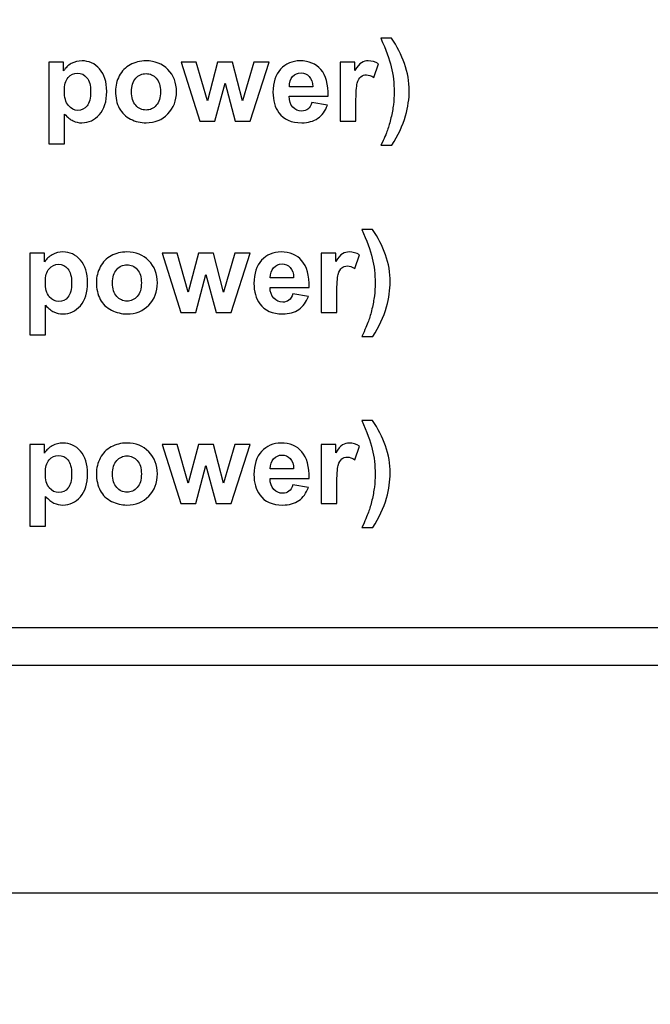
# Model space of a CAD drawing. Header units: millimetres. Extents: x -762 to 758, y -361 to 1446.
# Tile 113 of 150: x -447 to -364, y 1202 to 1332. Entities that reach past the tile are written whole.
import ezdxf

# ---------------------------------------------------------------- set-up
doc = ezdxf.new("R2010")
doc.units = ezdxf.units.MM
doc.header["$MEASUREMENT"] = 0
doc.layers.add('Layer 1', color=7, linetype='Continuous')

msp = doc.modelspace()

# ---------------------------------------------------------------- linework, layer by layer
at = {"layer": 'Layer 1', "color": 250, "lineweight": 9}
msp.add_open_spline([(-761.5629, 1446.3852), (-761.5629, 1446.3852), (758.4371, 1446.3852), (758.4371, 1446.3852), (758.4371, 1446.3852), (758.4371, 1446.3852), (758.4371, 36.3852), (758.4371, 36.3852), (758.4371, 36.3852), (758.4371, 36.3852), (-761.5629, 36.3852), (-761.5629, 36.3852), (-761.5629, 36.3852), (-761.5629, 36.3852), (-761.5629, 1446.3852), (-761.5629, 1446.3852)], degree=3, knots=[0, 0, 0, 0, 0.2, 0.2, 0.2, 0.2, 0.4, 0.4, 0.4, 0.4, 0.6, 0.6, 0.6, 0.6, 1, 1, 1, 1], dxfattribs=at)
at = {"layer": 'Layer 1', "color": 7}
msp.add_open_spline([(-761.5629, 1391.3852), (-761.5629, 1391.3852), (-166.8964, 1391.3852), (-166.8964, 1391.3852), (-166.8964, 1391.3852), (-166.8964, 1391.3852), (-166.8964, 1251.3852), (-166.8964, 1251.3852), (-166.8964, 1251.3852), (-166.8964, 1251.3852), (-761.5629, 1251.3852), (-761.5629, 1251.3852), (-761.5629, 1251.3852), (-761.5629, 1251.3852), (-761.5629, 1391.3852), (-761.5629, 1391.3852)], degree=3, knots=[0, 0, 0, 0, 0.2, 0.2, 0.2, 0.2, 0.4, 0.4, 0.4, 0.4, 0.6, 0.6, 0.6, 0.6, 1, 1, 1, 1], dxfattribs=at)
at = {"layer": 'Layer 1', "color": 140}
for points, knots in [([(-399.5791, 1314.9934), (-399.1702, 1315.8664), (-398.8842, 1316.5337), (-398.7161, 1316.9978), (-398.7161, 1316.9978), (-398.5505, 1317.4644), (-398.395, 1318.0013), (-398.252, 1318.6084), (-398.252, 1318.6084), (-398.1115, 1319.2155), (-398.0062, 1319.7924), (-397.9359, 1320.3368), (-397.9359, 1320.3368), (-397.8682, 1320.8837), (-397.8331, 1321.4431), (-397.8331, 1322.0151), (-397.8331, 1322.0151), (-397.8331, 1323.1816), (-397.9585, 1324.2854), (-398.2094, 1325.3265), (-398.2094, 1325.3265), (-398.4602, 1326.3651), (-398.9218, 1327.6295), (-399.5941, 1329.1121), (-399.5941, 1329.1121), (-399.5941, 1329.1121), (-398.1943, 1329.1121), (-398.1943, 1329.1121), (-398.1943, 1329.1121), (-397.4518, 1328.0585), (-396.8748, 1326.9421), (-396.4633, 1325.763), (-396.4633, 1325.763), (-396.0519, 1324.5815), (-395.8462, 1323.3848), (-395.8462, 1322.1706), (-395.8462, 1322.1706), (-395.8462, 1321.1471), (-396.0093, 1320.0508), (-396.3329, 1318.8793), (-396.3329, 1318.8793), (-396.6992, 1317.5673), (-397.3063, 1316.2728), (-398.1492, 1314.9934), (-398.1492, 1314.9934), (-398.1492, 1314.9934), (-399.5791, 1314.9934), (-399.5791, 1314.9934)], [0, 0, 0, 0, 0.07692308, 0.07692308, 0.07692308, 0.07692308, 0.15384615, 0.15384615, 0.15384615, 0.15384615, 0.23076923, 0.23076923, 0.23076923, 0.23076923, 0.30769231, 0.30769231, 0.30769231, 0.30769231, 0.38461538, 0.38461538, 0.38461538, 0.38461538, 0.46153846, 0.46153846, 0.46153846, 0.46153846, 0.53846154, 0.53846154, 0.53846154, 0.53846154, 0.61538462, 0.61538462, 0.61538462, 0.61538462, 0.69230769, 0.69230769, 0.69230769, 0.69230769, 0.76923077, 0.76923077, 0.76923077, 0.76923077, 0.84615385, 0.84615385, 0.84615385, 0.84615385, 1, 1, 1, 1]), ([(-443.3777, 1325.9662), (-443.3777, 1325.9662), (-441.451, 1325.9662), (-441.451, 1325.9662), (-441.451, 1325.9662), (-441.451, 1325.9662), (-441.451, 1324.8198), (-441.451, 1324.8198), (-441.451, 1324.8198), (-441.2002, 1325.2111), (-440.864, 1325.5272), (-440.4375, 1325.7706), (-440.4375, 1325.7706), (-440.0111, 1326.0114), (-439.5369, 1326.1318), (-439.0176, 1326.1318), (-439.0176, 1326.1318), (-438.112, 1326.1318), (-437.3419, 1325.7756), (-436.7097, 1325.0631), (-436.7097, 1325.0631), (-436.0775, 1324.3532), (-435.7614, 1323.3597), (-435.7614, 1322.0904), (-435.7614, 1322.0904), (-435.7614, 1320.7834), (-436.08, 1319.7699), (-436.7172, 1319.0449), (-436.7172, 1319.0449), (-437.3544, 1318.3199), (-438.1271, 1317.9586), (-439.0352, 1317.9586), (-439.0352, 1317.9586), (-439.4667, 1317.9586), (-439.858, 1318.0439), (-440.2092, 1318.217), (-440.2092, 1318.217), (-440.5579, 1318.3876), (-440.9292, 1318.6811), (-441.3156, 1319.0976), (-441.3156, 1319.0976), (-441.3156, 1319.0976), (-441.3156, 1315.1891), (-441.3156, 1315.1891), (-441.3156, 1315.1891), (-441.3156, 1315.1891), (-443.3777, 1315.1891), (-443.3777, 1315.1891), (-443.3777, 1315.1891), (-443.3777, 1315.1891), (-443.3777, 1325.9662), (-443.3777, 1325.9662)], [0, 0, 0, 0, 0.07142857, 0.07142857, 0.07142857, 0.07142857, 0.14285714, 0.14285714, 0.14285714, 0.14285714, 0.21428571, 0.21428571, 0.21428571, 0.21428571, 0.28571429, 0.28571429, 0.28571429, 0.28571429, 0.35714286, 0.35714286, 0.35714286, 0.35714286, 0.42857143, 0.42857143, 0.42857143, 0.42857143, 0.5, 0.5, 0.5, 0.5, 0.57142857, 0.57142857, 0.57142857, 0.57142857, 0.64285714, 0.64285714, 0.64285714, 0.64285714, 0.71428571, 0.71428571, 0.71428571, 0.71428571, 0.78571429, 0.78571429, 0.78571429, 0.78571429, 0.85714286, 0.85714286, 0.85714286, 0.85714286, 1, 1, 1, 1]), ([(-434.6049, 1322.1556), (-434.6049, 1322.843), (-434.4368, 1323.5078), (-434.0982, 1324.15), (-434.0982, 1324.15), (-433.7595, 1324.7947), (-433.2804, 1325.2839), (-432.6607, 1325.6226), (-432.6607, 1325.6226), (-432.0411, 1325.9612), (-431.3512, 1326.1318), (-430.5861, 1326.1318), (-430.5861, 1326.1318), (-429.4045, 1326.1318), (-428.4387, 1325.748), (-427.6836, 1324.9803), (-427.6836, 1324.9803), (-426.9285, 1324.2102), (-426.5522, 1323.2418), (-426.5522, 1322.0678), (-426.5522, 1322.0678), (-426.5522, 1320.8837), (-426.9335, 1319.9028), (-427.6936, 1319.1251), (-427.6936, 1319.1251), (-428.4562, 1318.3475), (-429.4145, 1317.9586), (-430.571, 1317.9586), (-430.571, 1317.9586), (-431.286, 1317.9586), (-431.9683, 1318.1217), (-432.6181, 1318.4453), (-432.6181, 1318.4453), (-433.2653, 1318.7689), (-433.7595, 1319.2431), (-434.0982, 1319.8702), (-434.0982, 1319.8702), (-434.4368, 1320.4949), (-434.6049, 1321.2575), (-434.6049, 1322.1556)], [0, 0, 0, 0, 0.09090909, 0.09090909, 0.09090909, 0.09090909, 0.18181818, 0.18181818, 0.18181818, 0.18181818, 0.27272727, 0.27272727, 0.27272727, 0.27272727, 0.36363636, 0.36363636, 0.36363636, 0.36363636, 0.45454545, 0.45454545, 0.45454545, 0.45454545, 0.54545455, 0.54545455, 0.54545455, 0.54545455, 0.63636364, 0.63636364, 0.63636364, 0.63636364, 0.72727273, 0.72727273, 0.72727273, 0.72727273, 0.81818182, 0.81818182, 0.81818182, 0.81818182, 1, 1, 1, 1]), ([(-423.4841, 1318.1543), (-423.4841, 1318.1543), (-425.9526, 1325.9662), (-425.9526, 1325.9662), (-425.9526, 1325.9662), (-425.9526, 1325.9662), (-423.9457, 1325.9662), (-423.9457, 1325.9662), (-423.9457, 1325.9662), (-423.9457, 1325.9662), (-422.4831, 1320.8461), (-422.4831, 1320.8461), (-422.4831, 1320.8461), (-422.4831, 1320.8461), (-421.136, 1325.9662), (-421.136, 1325.9662), (-421.136, 1325.9662), (-421.136, 1325.9662), (-419.1441, 1325.9662), (-419.1441, 1325.9662), (-419.1441, 1325.9662), (-419.1441, 1325.9662), (-417.8471, 1320.8461), (-417.8471, 1320.8461), (-417.8471, 1320.8461), (-417.8471, 1320.8461), (-416.3545, 1325.9662), (-416.3545, 1325.9662), (-416.3545, 1325.9662), (-416.3545, 1325.9662), (-414.3175, 1325.9662), (-414.3175, 1325.9662), (-414.3175, 1325.9662), (-414.3175, 1325.9662), (-416.8261, 1318.1543), (-416.8261, 1318.1543), (-416.8261, 1318.1543), (-416.8261, 1318.1543), (-418.808, 1318.1543), (-418.808, 1318.1543), (-418.808, 1318.1543), (-418.808, 1318.1543), (-420.1501, 1323.1791), (-420.1501, 1323.1791), (-420.1501, 1323.1791), (-420.1501, 1323.1791), (-421.4747, 1318.1543), (-421.4747, 1318.1543), (-421.4747, 1318.1543), (-421.4747, 1318.1543), (-423.4841, 1318.1543), (-423.4841, 1318.1543)], [0, 0, 0, 0, 0.07142857, 0.07142857, 0.07142857, 0.07142857, 0.14285714, 0.14285714, 0.14285714, 0.14285714, 0.21428571, 0.21428571, 0.21428571, 0.21428571, 0.28571429, 0.28571429, 0.28571429, 0.28571429, 0.35714286, 0.35714286, 0.35714286, 0.35714286, 0.42857143, 0.42857143, 0.42857143, 0.42857143, 0.5, 0.5, 0.5, 0.5, 0.57142857, 0.57142857, 0.57142857, 0.57142857, 0.64285714, 0.64285714, 0.64285714, 0.64285714, 0.71428571, 0.71428571, 0.71428571, 0.71428571, 0.78571429, 0.78571429, 0.78571429, 0.78571429, 0.85714286, 0.85714286, 0.85714286, 0.85714286, 1, 1, 1, 1]), ([(-408.7056, 1320.6228), (-408.7056, 1320.6228), (-406.6435, 1320.2766), (-406.6435, 1320.2766), (-406.6435, 1320.2766), (-406.9069, 1319.5215), (-407.3258, 1318.947), (-407.8953, 1318.5507), (-407.8953, 1318.5507), (-408.4673, 1318.1568), (-409.1822, 1317.9586), (-410.0377, 1317.9586), (-410.0377, 1317.9586), (-411.3949, 1317.9586), (-412.4008, 1318.4027), (-413.0506, 1319.2907), (-413.0506, 1319.2907), (-413.5648, 1320.0032), (-413.8232, 1320.9013), (-413.8232, 1321.9875), (-413.8232, 1321.9875), (-413.8232, 1323.282), (-413.4846, 1324.298), (-412.8097, 1325.0305), (-412.8097, 1325.0305), (-412.1349, 1325.7655), (-411.2795, 1326.1318), (-410.2459, 1326.1318), (-410.2459, 1326.1318), (-409.0869, 1326.1318), (-408.1713, 1325.748), (-407.4989, 1324.9803), (-407.4989, 1324.9803), (-406.8291, 1324.2127), (-406.508, 1323.0361), (-406.5381, 1321.4507), (-406.5381, 1321.4507), (-406.5381, 1321.4507), (-411.7009, 1321.4507), (-411.7009, 1321.4507), (-411.7009, 1321.4507), (-411.6859, 1320.8386), (-411.5203, 1320.3619), (-411.2017, 1320.0207), (-411.2017, 1320.0207), (-410.8856, 1319.6796), (-410.4892, 1319.509), (-410.0176, 1319.509), (-410.0176, 1319.509), (-409.694, 1319.509), (-409.4231, 1319.5968), (-409.2048, 1319.7724), (-409.2048, 1319.7724), (-408.9841, 1319.948), (-408.8185, 1320.2315), (-408.7056, 1320.6228)], [0, 0, 0, 0, 0.06666667, 0.06666667, 0.06666667, 0.06666667, 0.13333333, 0.13333333, 0.13333333, 0.13333333, 0.2, 0.2, 0.2, 0.2, 0.26666667, 0.26666667, 0.26666667, 0.26666667, 0.33333333, 0.33333333, 0.33333333, 0.33333333, 0.4, 0.4, 0.4, 0.4, 0.46666667, 0.46666667, 0.46666667, 0.46666667, 0.53333333, 0.53333333, 0.53333333, 0.53333333, 0.6, 0.6, 0.6, 0.6, 0.66666667, 0.66666667, 0.66666667, 0.66666667, 0.73333333, 0.73333333, 0.73333333, 0.73333333, 0.8, 0.8, 0.8, 0.8, 0.86666667, 0.86666667, 0.86666667, 0.86666667, 1, 1, 1, 1]), ([(-402.878, 1318.1543), (-402.878, 1318.1543), (-404.9401, 1318.1543), (-404.9401, 1318.1543), (-404.9401, 1318.1543), (-404.9401, 1318.1543), (-404.9401, 1325.9662), (-404.9401, 1325.9662), (-404.9401, 1325.9662), (-404.9401, 1325.9662), (-403.0285, 1325.9662), (-403.0285, 1325.9662), (-403.0285, 1325.9662), (-403.0285, 1325.9662), (-403.0285, 1324.8574), (-403.0285, 1324.8574), (-403.0285, 1324.8574), (-402.6999, 1325.3817), (-402.4038, 1325.7254), (-402.1404, 1325.8885), (-402.1404, 1325.8885), (-401.877, 1326.0515), (-401.5785, 1326.1318), (-401.2448, 1326.1318), (-401.2448, 1326.1318), (-400.7732, 1326.1318), (-400.3191, 1326.0014), (-399.8826, 1325.743), (-399.8826, 1325.743), (-399.8826, 1325.743), (-400.5223, 1323.9418), (-400.5223, 1323.9418), (-400.5223, 1323.9418), (-400.871, 1324.1675), (-401.1947, 1324.2804), (-401.4932, 1324.2804), (-401.4932, 1324.2804), (-401.7842, 1324.2804), (-402.03, 1324.2001), (-402.2307, 1324.0421), (-402.2307, 1324.0421), (-402.4314, 1323.8815), (-402.5895, 1323.5956), (-402.7049, 1323.1791), (-402.7049, 1323.1791), (-402.8203, 1322.7627), (-402.878, 1321.8897), (-402.878, 1320.5626), (-402.878, 1320.5626), (-402.878, 1320.5626), (-402.878, 1318.1543), (-402.878, 1318.1543)], [0, 0, 0, 0, 0.07142857, 0.07142857, 0.07142857, 0.07142857, 0.14285714, 0.14285714, 0.14285714, 0.14285714, 0.21428571, 0.21428571, 0.21428571, 0.21428571, 0.28571429, 0.28571429, 0.28571429, 0.28571429, 0.35714286, 0.35714286, 0.35714286, 0.35714286, 0.42857143, 0.42857143, 0.42857143, 0.42857143, 0.5, 0.5, 0.5, 0.5, 0.57142857, 0.57142857, 0.57142857, 0.57142857, 0.64285714, 0.64285714, 0.64285714, 0.64285714, 0.71428571, 0.71428571, 0.71428571, 0.71428571, 0.78571429, 0.78571429, 0.78571429, 0.78571429, 0.85714286, 0.85714286, 0.85714286, 0.85714286, 1, 1, 1, 1]), ([(-441.3457, 1322.1807), (-441.3457, 1321.3001), (-441.1726, 1320.6504), (-440.8239, 1320.229), (-440.8239, 1320.229), (-440.4777, 1319.81), (-440.0537, 1319.5993), (-439.557, 1319.5993), (-439.557, 1319.5993), (-439.0778, 1319.5993), (-438.679, 1319.7924), (-438.3604, 1320.1788), (-438.3604, 1320.1788), (-438.0418, 1320.5651), (-437.8837, 1321.1973), (-437.8837, 1322.0778), (-437.8837, 1322.0778), (-437.8837, 1322.9007), (-438.0468, 1323.5103), (-438.3754, 1323.9091), (-438.3754, 1323.9091), (-438.7015, 1324.308), (-439.1079, 1324.5062), (-439.5921, 1324.5062), (-439.5921, 1324.5062), (-440.0964, 1324.5062), (-440.5153, 1324.3105), (-440.8464, 1323.9192), (-440.8464, 1323.9192), (-441.1801, 1323.5278), (-441.3457, 1322.9483), (-441.3457, 1322.1807)], [0, 0, 0, 0, 0.11111111, 0.11111111, 0.11111111, 0.11111111, 0.22222222, 0.22222222, 0.22222222, 0.22222222, 0.33333333, 0.33333333, 0.33333333, 0.33333333, 0.44444444, 0.44444444, 0.44444444, 0.44444444, 0.55555556, 0.55555556, 0.55555556, 0.55555556, 0.66666667, 0.66666667, 0.66666667, 0.66666667, 0.77777778, 0.77777778, 0.77777778, 0.77777778, 1, 1, 1, 1]), ([(-432.4826, 1322.0452), (-432.4826, 1321.27), (-432.2995, 1320.6755), (-431.9332, 1320.2641), (-431.9332, 1320.2641), (-431.5644, 1319.8501), (-431.1129, 1319.6444), (-430.5735, 1319.6444), (-430.5735, 1319.6444), (-430.0367, 1319.6444), (-429.5851, 1319.8501), (-429.2214, 1320.2641), (-429.2214, 1320.2641), (-428.8576, 1320.6755), (-428.6745, 1321.2751), (-428.6745, 1322.0603), (-428.6745, 1322.0603), (-428.6745, 1322.8254), (-428.8576, 1323.4149), (-429.2214, 1323.8264), (-429.2214, 1323.8264), (-429.5851, 1324.2403), (-430.0367, 1324.446), (-430.5735, 1324.446), (-430.5735, 1324.446), (-431.1129, 1324.446), (-431.5644, 1324.2403), (-431.9332, 1323.8264), (-431.9332, 1323.8264), (-432.2995, 1323.4149), (-432.4826, 1322.8204), (-432.4826, 1322.0452)], [0, 0, 0, 0, 0.11111111, 0.11111111, 0.11111111, 0.11111111, 0.22222222, 0.22222222, 0.22222222, 0.22222222, 0.33333333, 0.33333333, 0.33333333, 0.33333333, 0.44444444, 0.44444444, 0.44444444, 0.44444444, 0.55555556, 0.55555556, 0.55555556, 0.55555556, 0.66666667, 0.66666667, 0.66666667, 0.66666667, 0.77777778, 0.77777778, 0.77777778, 0.77777778, 1, 1, 1, 1]), ([(-408.5852, 1322.715), (-408.6002, 1323.3146), (-408.7533, 1323.7712), (-409.0468, 1324.0822), (-409.0468, 1324.0822), (-409.3403, 1324.3958), (-409.6965, 1324.5514), (-410.118, 1324.5514), (-410.118, 1324.5514), (-410.567, 1324.5514), (-410.9383, 1324.3858), (-411.2318, 1324.0572), (-411.2318, 1324.0572), (-411.5253, 1323.7285), (-411.6683, 1323.2795), (-411.6633, 1322.715), (-411.6633, 1322.715), (-411.6633, 1322.715), (-408.5852, 1322.715), (-408.5852, 1322.715)], [0, 0, 0, 0, 0.16666667, 0.16666667, 0.16666667, 0.16666667, 0.33333333, 0.33333333, 0.33333333, 0.33333333, 0.5, 0.5, 0.5, 0.5, 0.66666667, 0.66666667, 0.66666667, 0.66666667, 1, 1, 1, 1])]:
    msp.add_open_spline(points, degree=3, knots=knots, dxfattribs=at)
at = {"layer": 'Layer 1', "color": 225}
for points, knots in [([(-402.0928, 1289.7799), (-401.6839, 1290.6529), (-401.3979, 1291.3202), (-401.2298, 1291.7843), (-401.2298, 1291.7843), (-401.0642, 1292.2509), (-400.9087, 1292.7878), (-400.7657, 1293.3949), (-400.7657, 1293.3949), (-400.6252, 1294.002), (-400.5199, 1294.5789), (-400.4496, 1295.1233), (-400.4496, 1295.1233), (-400.3819, 1295.6702), (-400.3468, 1296.2296), (-400.3468, 1296.8016), (-400.3468, 1296.8016), (-400.3468, 1297.9681), (-400.4722, 1299.0719), (-400.7231, 1300.113), (-400.7231, 1300.113), (-400.9739, 1301.1516), (-401.4355, 1302.416), (-402.1078, 1303.8986), (-402.1078, 1303.8986), (-402.1078, 1303.8986), (-400.708, 1303.8986), (-400.708, 1303.8986), (-400.708, 1303.8986), (-399.9655, 1302.845), (-399.3885, 1301.7286), (-398.977, 1300.5495), (-398.977, 1300.5495), (-398.5656, 1299.368), (-398.3599, 1298.1713), (-398.3599, 1296.9571), (-398.3599, 1296.9571), (-398.3599, 1295.9336), (-398.523, 1294.8373), (-398.8466, 1293.6658), (-398.8466, 1293.6658), (-399.2129, 1292.3538), (-399.82, 1291.0593), (-400.6629, 1289.7799), (-400.6629, 1289.7799), (-400.6629, 1289.7799), (-402.0928, 1289.7799), (-402.0928, 1289.7799)], [0, 0, 0, 0, 0.07692308, 0.07692308, 0.07692308, 0.07692308, 0.15384615, 0.15384615, 0.15384615, 0.15384615, 0.23076923, 0.23076923, 0.23076923, 0.23076923, 0.30769231, 0.30769231, 0.30769231, 0.30769231, 0.38461538, 0.38461538, 0.38461538, 0.38461538, 0.46153846, 0.46153846, 0.46153846, 0.46153846, 0.53846154, 0.53846154, 0.53846154, 0.53846154, 0.61538462, 0.61538462, 0.61538462, 0.61538462, 0.69230769, 0.69230769, 0.69230769, 0.69230769, 0.76923077, 0.76923077, 0.76923077, 0.76923077, 0.84615385, 0.84615385, 0.84615385, 0.84615385, 1, 1, 1, 1]), ([(-445.8914, 1300.7527), (-445.8914, 1300.7527), (-443.9647, 1300.7527), (-443.9647, 1300.7527), (-443.9647, 1300.7527), (-443.9647, 1300.7527), (-443.9647, 1299.6063), (-443.9647, 1299.6063), (-443.9647, 1299.6063), (-443.7139, 1299.9976), (-443.3777, 1300.3137), (-442.9512, 1300.5571), (-442.9512, 1300.5571), (-442.5248, 1300.7979), (-442.0506, 1300.9183), (-441.5313, 1300.9183), (-441.5313, 1300.9183), (-440.6257, 1300.9183), (-439.8556, 1300.5621), (-439.2234, 1299.8496), (-439.2234, 1299.8496), (-438.5912, 1299.1397), (-438.2751, 1298.1462), (-438.2751, 1296.8769), (-438.2751, 1296.8769), (-438.2751, 1295.5699), (-438.5937, 1294.5564), (-439.2309, 1293.8314), (-439.2309, 1293.8314), (-439.8681, 1293.1064), (-440.6408, 1292.7451), (-441.5489, 1292.7451), (-441.5489, 1292.7451), (-441.9804, 1292.7451), (-442.3717, 1292.8304), (-442.7229, 1293.0035), (-442.7229, 1293.0035), (-443.0716, 1293.1741), (-443.4429, 1293.4676), (-443.8293, 1293.8841), (-443.8293, 1293.8841), (-443.8293, 1293.8841), (-443.8293, 1289.9756), (-443.8293, 1289.9756), (-443.8293, 1289.9756), (-443.8293, 1289.9756), (-445.8914, 1289.9756), (-445.8914, 1289.9756), (-445.8914, 1289.9756), (-445.8914, 1289.9756), (-445.8914, 1300.7527), (-445.8914, 1300.7527)], [0, 0, 0, 0, 0.07142857, 0.07142857, 0.07142857, 0.07142857, 0.14285714, 0.14285714, 0.14285714, 0.14285714, 0.21428571, 0.21428571, 0.21428571, 0.21428571, 0.28571429, 0.28571429, 0.28571429, 0.28571429, 0.35714286, 0.35714286, 0.35714286, 0.35714286, 0.42857143, 0.42857143, 0.42857143, 0.42857143, 0.5, 0.5, 0.5, 0.5, 0.57142857, 0.57142857, 0.57142857, 0.57142857, 0.64285714, 0.64285714, 0.64285714, 0.64285714, 0.71428571, 0.71428571, 0.71428571, 0.71428571, 0.78571429, 0.78571429, 0.78571429, 0.78571429, 0.85714286, 0.85714286, 0.85714286, 0.85714286, 1, 1, 1, 1]), ([(-437.1186, 1296.9421), (-437.1186, 1297.6295), (-436.9505, 1298.2943), (-436.6119, 1298.9365), (-436.6119, 1298.9365), (-436.2732, 1299.5812), (-435.7941, 1300.0704), (-435.1744, 1300.4091), (-435.1744, 1300.4091), (-434.5548, 1300.7477), (-433.8649, 1300.9183), (-433.0998, 1300.9183), (-433.0998, 1300.9183), (-431.9182, 1300.9183), (-430.9524, 1300.5345), (-430.1973, 1299.7668), (-430.1973, 1299.7668), (-429.4422, 1298.9967), (-429.0659, 1298.0283), (-429.0659, 1296.8543), (-429.0659, 1296.8543), (-429.0659, 1295.6702), (-429.4472, 1294.6893), (-430.2073, 1293.9116), (-430.2073, 1293.9116), (-430.9699, 1293.134), (-431.9282, 1292.7451), (-433.0847, 1292.7451), (-433.0847, 1292.7451), (-433.7997, 1292.7451), (-434.482, 1292.9082), (-435.1318, 1293.2318), (-435.1318, 1293.2318), (-435.779, 1293.5554), (-436.2732, 1294.0296), (-436.6119, 1294.6567), (-436.6119, 1294.6567), (-436.9505, 1295.2814), (-437.1186, 1296.044), (-437.1186, 1296.9421)], [0, 0, 0, 0, 0.09090909, 0.09090909, 0.09090909, 0.09090909, 0.18181818, 0.18181818, 0.18181818, 0.18181818, 0.27272727, 0.27272727, 0.27272727, 0.27272727, 0.36363636, 0.36363636, 0.36363636, 0.36363636, 0.45454545, 0.45454545, 0.45454545, 0.45454545, 0.54545455, 0.54545455, 0.54545455, 0.54545455, 0.63636364, 0.63636364, 0.63636364, 0.63636364, 0.72727273, 0.72727273, 0.72727273, 0.72727273, 0.81818182, 0.81818182, 0.81818182, 0.81818182, 1, 1, 1, 1]), ([(-425.9978, 1292.9408), (-425.9978, 1292.9408), (-428.4663, 1300.7527), (-428.4663, 1300.7527), (-428.4663, 1300.7527), (-428.4663, 1300.7527), (-426.4594, 1300.7527), (-426.4594, 1300.7527), (-426.4594, 1300.7527), (-426.4594, 1300.7527), (-424.9968, 1295.6326), (-424.9968, 1295.6326), (-424.9968, 1295.6326), (-424.9968, 1295.6326), (-423.6497, 1300.7527), (-423.6497, 1300.7527), (-423.6497, 1300.7527), (-423.6497, 1300.7527), (-421.6578, 1300.7527), (-421.6578, 1300.7527), (-421.6578, 1300.7527), (-421.6578, 1300.7527), (-420.3608, 1295.6326), (-420.3608, 1295.6326), (-420.3608, 1295.6326), (-420.3608, 1295.6326), (-418.8682, 1300.7527), (-418.8682, 1300.7527), (-418.8682, 1300.7527), (-418.8682, 1300.7527), (-416.8312, 1300.7527), (-416.8312, 1300.7527), (-416.8312, 1300.7527), (-416.8312, 1300.7527), (-419.3398, 1292.9408), (-419.3398, 1292.9408), (-419.3398, 1292.9408), (-419.3398, 1292.9408), (-421.3217, 1292.9408), (-421.3217, 1292.9408), (-421.3217, 1292.9408), (-421.3217, 1292.9408), (-422.6638, 1297.9656), (-422.6638, 1297.9656), (-422.6638, 1297.9656), (-422.6638, 1297.9656), (-423.9884, 1292.9408), (-423.9884, 1292.9408), (-423.9884, 1292.9408), (-423.9884, 1292.9408), (-425.9978, 1292.9408), (-425.9978, 1292.9408)], [0, 0, 0, 0, 0.07142857, 0.07142857, 0.07142857, 0.07142857, 0.14285714, 0.14285714, 0.14285714, 0.14285714, 0.21428571, 0.21428571, 0.21428571, 0.21428571, 0.28571429, 0.28571429, 0.28571429, 0.28571429, 0.35714286, 0.35714286, 0.35714286, 0.35714286, 0.42857143, 0.42857143, 0.42857143, 0.42857143, 0.5, 0.5, 0.5, 0.5, 0.57142857, 0.57142857, 0.57142857, 0.57142857, 0.64285714, 0.64285714, 0.64285714, 0.64285714, 0.71428571, 0.71428571, 0.71428571, 0.71428571, 0.78571429, 0.78571429, 0.78571429, 0.78571429, 0.85714286, 0.85714286, 0.85714286, 0.85714286, 1, 1, 1, 1]), ([(-411.2193, 1295.4093), (-411.2193, 1295.4093), (-409.1572, 1295.0631), (-409.1572, 1295.0631), (-409.1572, 1295.0631), (-409.4206, 1294.308), (-409.8395, 1293.7335), (-410.409, 1293.3372), (-410.409, 1293.3372), (-410.981, 1292.9433), (-411.6959, 1292.7451), (-412.5514, 1292.7451), (-412.5514, 1292.7451), (-413.9086, 1292.7451), (-414.9145, 1293.1892), (-415.5643, 1294.0772), (-415.5643, 1294.0772), (-416.0785, 1294.7897), (-416.3369, 1295.6878), (-416.3369, 1296.774), (-416.3369, 1296.774), (-416.3369, 1298.0685), (-415.9983, 1299.0845), (-415.3234, 1299.817), (-415.3234, 1299.817), (-414.6486, 1300.552), (-413.7932, 1300.9183), (-412.7596, 1300.9183), (-412.7596, 1300.9183), (-411.6006, 1300.9183), (-410.685, 1300.5345), (-410.0126, 1299.7668), (-410.0126, 1299.7668), (-409.3428, 1298.9992), (-409.0217, 1297.8226), (-409.0518, 1296.2372), (-409.0518, 1296.2372), (-409.0518, 1296.2372), (-414.2146, 1296.2372), (-414.2146, 1296.2372), (-414.2146, 1296.2372), (-414.1996, 1295.6251), (-414.034, 1295.1484), (-413.7154, 1294.8072), (-413.7154, 1294.8072), (-413.3993, 1294.4661), (-413.0029, 1294.2955), (-412.5313, 1294.2955), (-412.5313, 1294.2955), (-412.2077, 1294.2955), (-411.9368, 1294.3833), (-411.7185, 1294.5589), (-411.7185, 1294.5589), (-411.4978, 1294.7345), (-411.3322, 1295.018), (-411.2193, 1295.4093)], [0, 0, 0, 0, 0.06666667, 0.06666667, 0.06666667, 0.06666667, 0.13333333, 0.13333333, 0.13333333, 0.13333333, 0.2, 0.2, 0.2, 0.2, 0.26666667, 0.26666667, 0.26666667, 0.26666667, 0.33333333, 0.33333333, 0.33333333, 0.33333333, 0.4, 0.4, 0.4, 0.4, 0.46666667, 0.46666667, 0.46666667, 0.46666667, 0.53333333, 0.53333333, 0.53333333, 0.53333333, 0.6, 0.6, 0.6, 0.6, 0.66666667, 0.66666667, 0.66666667, 0.66666667, 0.73333333, 0.73333333, 0.73333333, 0.73333333, 0.8, 0.8, 0.8, 0.8, 0.86666667, 0.86666667, 0.86666667, 0.86666667, 1, 1, 1, 1]), ([(-405.3917, 1292.9408), (-405.3917, 1292.9408), (-407.4538, 1292.9408), (-407.4538, 1292.9408), (-407.4538, 1292.9408), (-407.4538, 1292.9408), (-407.4538, 1300.7527), (-407.4538, 1300.7527), (-407.4538, 1300.7527), (-407.4538, 1300.7527), (-405.5422, 1300.7527), (-405.5422, 1300.7527), (-405.5422, 1300.7527), (-405.5422, 1300.7527), (-405.5422, 1299.6439), (-405.5422, 1299.6439), (-405.5422, 1299.6439), (-405.2136, 1300.1682), (-404.9175, 1300.5119), (-404.6541, 1300.675), (-404.6541, 1300.675), (-404.3907, 1300.838), (-404.0922, 1300.9183), (-403.7585, 1300.9183), (-403.7585, 1300.9183), (-403.2869, 1300.9183), (-402.8328, 1300.7879), (-402.3963, 1300.5295), (-402.3963, 1300.5295), (-402.3963, 1300.5295), (-403.036, 1298.7283), (-403.036, 1298.7283), (-403.036, 1298.7283), (-403.3847, 1298.954), (-403.7084, 1299.0669), (-404.0069, 1299.0669), (-404.0069, 1299.0669), (-404.2979, 1299.0669), (-404.5437, 1298.9866), (-404.7444, 1298.8286), (-404.7444, 1298.8286), (-404.9451, 1298.668), (-405.1032, 1298.3821), (-405.2186, 1297.9656), (-405.2186, 1297.9656), (-405.334, 1297.5492), (-405.3917, 1296.6762), (-405.3917, 1295.3491), (-405.3917, 1295.3491), (-405.3917, 1295.3491), (-405.3917, 1292.9408), (-405.3917, 1292.9408)], [0, 0, 0, 0, 0.07142857, 0.07142857, 0.07142857, 0.07142857, 0.14285714, 0.14285714, 0.14285714, 0.14285714, 0.21428571, 0.21428571, 0.21428571, 0.21428571, 0.28571429, 0.28571429, 0.28571429, 0.28571429, 0.35714286, 0.35714286, 0.35714286, 0.35714286, 0.42857143, 0.42857143, 0.42857143, 0.42857143, 0.5, 0.5, 0.5, 0.5, 0.57142857, 0.57142857, 0.57142857, 0.57142857, 0.64285714, 0.64285714, 0.64285714, 0.64285714, 0.71428571, 0.71428571, 0.71428571, 0.71428571, 0.78571429, 0.78571429, 0.78571429, 0.78571429, 0.85714286, 0.85714286, 0.85714286, 0.85714286, 1, 1, 1, 1]), ([(-443.8594, 1296.9672), (-443.8594, 1296.0866), (-443.6863, 1295.4369), (-443.3376, 1295.0155), (-443.3376, 1295.0155), (-442.9914, 1294.5965), (-442.5674, 1294.3858), (-442.0707, 1294.3858), (-442.0707, 1294.3858), (-441.5915, 1294.3858), (-441.1927, 1294.5789), (-440.8741, 1294.9653), (-440.8741, 1294.9653), (-440.5555, 1295.3516), (-440.3974, 1295.9838), (-440.3974, 1296.8643), (-440.3974, 1296.8643), (-440.3974, 1297.6872), (-440.5605, 1298.2968), (-440.8891, 1298.6956), (-440.8891, 1298.6956), (-441.2152, 1299.0945), (-441.6216, 1299.2927), (-442.1058, 1299.2927), (-442.1058, 1299.2927), (-442.6101, 1299.2927), (-443.029, 1299.097), (-443.3601, 1298.7057), (-443.3601, 1298.7057), (-443.6938, 1298.3143), (-443.8594, 1297.7348), (-443.8594, 1296.9672)], [0, 0, 0, 0, 0.11111111, 0.11111111, 0.11111111, 0.11111111, 0.22222222, 0.22222222, 0.22222222, 0.22222222, 0.33333333, 0.33333333, 0.33333333, 0.33333333, 0.44444444, 0.44444444, 0.44444444, 0.44444444, 0.55555556, 0.55555556, 0.55555556, 0.55555556, 0.66666667, 0.66666667, 0.66666667, 0.66666667, 0.77777778, 0.77777778, 0.77777778, 0.77777778, 1, 1, 1, 1]), ([(-434.9963, 1296.8317), (-434.9963, 1296.0565), (-434.8132, 1295.462), (-434.4469, 1295.0506), (-434.4469, 1295.0506), (-434.0781, 1294.6366), (-433.6266, 1294.4309), (-433.0872, 1294.4309), (-433.0872, 1294.4309), (-432.5504, 1294.4309), (-432.0988, 1294.6366), (-431.7351, 1295.0506), (-431.7351, 1295.0506), (-431.3713, 1295.462), (-431.1882, 1296.0616), (-431.1882, 1296.8468), (-431.1882, 1296.8468), (-431.1882, 1297.6119), (-431.3713, 1298.2014), (-431.7351, 1298.6129), (-431.7351, 1298.6129), (-432.0988, 1299.0268), (-432.5504, 1299.2325), (-433.0872, 1299.2325), (-433.0872, 1299.2325), (-433.6266, 1299.2325), (-434.0781, 1299.0268), (-434.4469, 1298.6129), (-434.4469, 1298.6129), (-434.8132, 1298.2014), (-434.9963, 1297.6069), (-434.9963, 1296.8317)], [0, 0, 0, 0, 0.11111111, 0.11111111, 0.11111111, 0.11111111, 0.22222222, 0.22222222, 0.22222222, 0.22222222, 0.33333333, 0.33333333, 0.33333333, 0.33333333, 0.44444444, 0.44444444, 0.44444444, 0.44444444, 0.55555556, 0.55555556, 0.55555556, 0.55555556, 0.66666667, 0.66666667, 0.66666667, 0.66666667, 0.77777778, 0.77777778, 0.77777778, 0.77777778, 1, 1, 1, 1]), ([(-411.0989, 1297.5015), (-411.1139, 1298.1011), (-411.267, 1298.5577), (-411.5605, 1298.8687), (-411.5605, 1298.8687), (-411.854, 1299.1823), (-412.2102, 1299.3379), (-412.6317, 1299.3379), (-412.6317, 1299.3379), (-413.0807, 1299.3379), (-413.452, 1299.1723), (-413.7455, 1298.8437), (-413.7455, 1298.8437), (-414.039, 1298.515), (-414.182, 1298.066), (-414.177, 1297.5015), (-414.177, 1297.5015), (-414.177, 1297.5015), (-411.0989, 1297.5015), (-411.0989, 1297.5015)], [0, 0, 0, 0, 0.16666667, 0.16666667, 0.16666667, 0.16666667, 0.33333333, 0.33333333, 0.33333333, 0.33333333, 0.5, 0.5, 0.5, 0.5, 0.66666667, 0.66666667, 0.66666667, 0.66666667, 1, 1, 1, 1])]:
    msp.add_open_spline(points, degree=3, knots=knots, dxfattribs=at)
at = {"layer": 'Layer 1', "color": 240}
for points, knots in [([(-402.0928, 1264.5667), (-401.6839, 1265.4397), (-401.3979, 1266.107), (-401.2298, 1266.5711), (-401.2298, 1266.5711), (-401.0642, 1267.0377), (-400.9087, 1267.5746), (-400.7657, 1268.1817), (-400.7657, 1268.1817), (-400.6252, 1268.7888), (-400.5199, 1269.3657), (-400.4496, 1269.9101), (-400.4496, 1269.9101), (-400.3819, 1270.457), (-400.3468, 1271.0164), (-400.3468, 1271.5884), (-400.3468, 1271.5884), (-400.3468, 1272.7549), (-400.4722, 1273.8587), (-400.7231, 1274.8998), (-400.7231, 1274.8998), (-400.9739, 1275.9384), (-401.4355, 1277.2028), (-402.1078, 1278.6854), (-402.1078, 1278.6854), (-402.1078, 1278.6854), (-400.708, 1278.6854), (-400.708, 1278.6854), (-400.708, 1278.6854), (-399.9655, 1277.6318), (-399.3885, 1276.5154), (-398.977, 1275.3363), (-398.977, 1275.3363), (-398.5656, 1274.1548), (-398.3599, 1272.9581), (-398.3599, 1271.7439), (-398.3599, 1271.7439), (-398.3599, 1270.7204), (-398.523, 1269.6241), (-398.8466, 1268.4526), (-398.8466, 1268.4526), (-399.2129, 1267.1406), (-399.82, 1265.8461), (-400.6629, 1264.5667), (-400.6629, 1264.5667), (-400.6629, 1264.5667), (-402.0928, 1264.5667), (-402.0928, 1264.5667)], [0, 0, 0, 0, 0.07692308, 0.07692308, 0.07692308, 0.07692308, 0.15384615, 0.15384615, 0.15384615, 0.15384615, 0.23076923, 0.23076923, 0.23076923, 0.23076923, 0.30769231, 0.30769231, 0.30769231, 0.30769231, 0.38461538, 0.38461538, 0.38461538, 0.38461538, 0.46153846, 0.46153846, 0.46153846, 0.46153846, 0.53846154, 0.53846154, 0.53846154, 0.53846154, 0.61538462, 0.61538462, 0.61538462, 0.61538462, 0.69230769, 0.69230769, 0.69230769, 0.69230769, 0.76923077, 0.76923077, 0.76923077, 0.76923077, 0.84615385, 0.84615385, 0.84615385, 0.84615385, 1, 1, 1, 1]), ([(-445.8914, 1275.5395), (-445.8914, 1275.5395), (-443.9647, 1275.5395), (-443.9647, 1275.5395), (-443.9647, 1275.5395), (-443.9647, 1275.5395), (-443.9647, 1274.3931), (-443.9647, 1274.3931), (-443.9647, 1274.3931), (-443.7139, 1274.7844), (-443.3777, 1275.1005), (-442.9512, 1275.3439), (-442.9512, 1275.3439), (-442.5248, 1275.5847), (-442.0506, 1275.7051), (-441.5313, 1275.7051), (-441.5313, 1275.7051), (-440.6257, 1275.7051), (-439.8556, 1275.3489), (-439.2234, 1274.6364), (-439.2234, 1274.6364), (-438.5912, 1273.9265), (-438.2751, 1272.933), (-438.2751, 1271.6637), (-438.2751, 1271.6637), (-438.2751, 1270.3567), (-438.5937, 1269.3432), (-439.2309, 1268.6182), (-439.2309, 1268.6182), (-439.8681, 1267.8932), (-440.6408, 1267.5319), (-441.5489, 1267.5319), (-441.5489, 1267.5319), (-441.9804, 1267.5319), (-442.3717, 1267.6172), (-442.7229, 1267.7903), (-442.7229, 1267.7903), (-443.0716, 1267.9609), (-443.4429, 1268.2544), (-443.8293, 1268.6709), (-443.8293, 1268.6709), (-443.8293, 1268.6709), (-443.8293, 1264.7624), (-443.8293, 1264.7624), (-443.8293, 1264.7624), (-443.8293, 1264.7624), (-445.8914, 1264.7624), (-445.8914, 1264.7624), (-445.8914, 1264.7624), (-445.8914, 1264.7624), (-445.8914, 1275.5395), (-445.8914, 1275.5395)], [0, 0, 0, 0, 0.07142857, 0.07142857, 0.07142857, 0.07142857, 0.14285714, 0.14285714, 0.14285714, 0.14285714, 0.21428571, 0.21428571, 0.21428571, 0.21428571, 0.28571429, 0.28571429, 0.28571429, 0.28571429, 0.35714286, 0.35714286, 0.35714286, 0.35714286, 0.42857143, 0.42857143, 0.42857143, 0.42857143, 0.5, 0.5, 0.5, 0.5, 0.57142857, 0.57142857, 0.57142857, 0.57142857, 0.64285714, 0.64285714, 0.64285714, 0.64285714, 0.71428571, 0.71428571, 0.71428571, 0.71428571, 0.78571429, 0.78571429, 0.78571429, 0.78571429, 0.85714286, 0.85714286, 0.85714286, 0.85714286, 1, 1, 1, 1]), ([(-437.1186, 1271.7289), (-437.1186, 1272.4163), (-436.9505, 1273.0811), (-436.6119, 1273.7233), (-436.6119, 1273.7233), (-436.2732, 1274.368), (-435.7941, 1274.8572), (-435.1744, 1275.1959), (-435.1744, 1275.1959), (-434.5548, 1275.5345), (-433.8649, 1275.7051), (-433.0998, 1275.7051), (-433.0998, 1275.7051), (-431.9182, 1275.7051), (-430.9524, 1275.3213), (-430.1973, 1274.5536), (-430.1973, 1274.5536), (-429.4422, 1273.7835), (-429.0659, 1272.8151), (-429.0659, 1271.6411), (-429.0659, 1271.6411), (-429.0659, 1270.457), (-429.4472, 1269.4761), (-430.2073, 1268.6984), (-430.2073, 1268.6984), (-430.9699, 1267.9208), (-431.9282, 1267.5319), (-433.0847, 1267.5319), (-433.0847, 1267.5319), (-433.7997, 1267.5319), (-434.482, 1267.695), (-435.1318, 1268.0186), (-435.1318, 1268.0186), (-435.779, 1268.3422), (-436.2732, 1268.8164), (-436.6119, 1269.4435), (-436.6119, 1269.4435), (-436.9505, 1270.0682), (-437.1186, 1270.8308), (-437.1186, 1271.7289)], [0, 0, 0, 0, 0.09090909, 0.09090909, 0.09090909, 0.09090909, 0.18181818, 0.18181818, 0.18181818, 0.18181818, 0.27272727, 0.27272727, 0.27272727, 0.27272727, 0.36363636, 0.36363636, 0.36363636, 0.36363636, 0.45454545, 0.45454545, 0.45454545, 0.45454545, 0.54545455, 0.54545455, 0.54545455, 0.54545455, 0.63636364, 0.63636364, 0.63636364, 0.63636364, 0.72727273, 0.72727273, 0.72727273, 0.72727273, 0.81818182, 0.81818182, 0.81818182, 0.81818182, 1, 1, 1, 1]), ([(-411.2193, 1270.1961), (-411.2193, 1270.1961), (-409.1572, 1269.8499), (-409.1572, 1269.8499), (-409.1572, 1269.8499), (-409.4206, 1269.0948), (-409.8395, 1268.5203), (-410.409, 1268.124), (-410.409, 1268.124), (-410.981, 1267.7301), (-411.6959, 1267.5319), (-412.5514, 1267.5319), (-412.5514, 1267.5319), (-413.9086, 1267.5319), (-414.9145, 1267.976), (-415.5643, 1268.864), (-415.5643, 1268.864), (-416.0785, 1269.5765), (-416.3369, 1270.4746), (-416.3369, 1271.5608), (-416.3369, 1271.5608), (-416.3369, 1272.8553), (-415.9983, 1273.8713), (-415.3234, 1274.6038), (-415.3234, 1274.6038), (-414.6486, 1275.3388), (-413.7932, 1275.7051), (-412.7596, 1275.7051), (-412.7596, 1275.7051), (-411.6006, 1275.7051), (-410.685, 1275.3213), (-410.0126, 1274.5536), (-410.0126, 1274.5536), (-409.3428, 1273.786), (-409.0217, 1272.6094), (-409.0518, 1271.024), (-409.0518, 1271.024), (-409.0518, 1271.024), (-414.2146, 1271.024), (-414.2146, 1271.024), (-414.2146, 1271.024), (-414.1996, 1270.4119), (-414.034, 1269.9352), (-413.7154, 1269.594), (-413.7154, 1269.594), (-413.3993, 1269.2529), (-413.0029, 1269.0823), (-412.5313, 1269.0823), (-412.5313, 1269.0823), (-412.2077, 1269.0823), (-411.9368, 1269.1701), (-411.7185, 1269.3457), (-411.7185, 1269.3457), (-411.4978, 1269.5213), (-411.3322, 1269.8048), (-411.2193, 1270.1961)], [0, 0, 0, 0, 0.06666667, 0.06666667, 0.06666667, 0.06666667, 0.13333333, 0.13333333, 0.13333333, 0.13333333, 0.2, 0.2, 0.2, 0.2, 0.26666667, 0.26666667, 0.26666667, 0.26666667, 0.33333333, 0.33333333, 0.33333333, 0.33333333, 0.4, 0.4, 0.4, 0.4, 0.46666667, 0.46666667, 0.46666667, 0.46666667, 0.53333333, 0.53333333, 0.53333333, 0.53333333, 0.6, 0.6, 0.6, 0.6, 0.66666667, 0.66666667, 0.66666667, 0.66666667, 0.73333333, 0.73333333, 0.73333333, 0.73333333, 0.8, 0.8, 0.8, 0.8, 0.86666667, 0.86666667, 0.86666667, 0.86666667, 1, 1, 1, 1]), ([(-405.3917, 1267.7276), (-405.3917, 1267.7276), (-407.4538, 1267.7276), (-407.4538, 1267.7276), (-407.4538, 1267.7276), (-407.4538, 1267.7276), (-407.4538, 1275.5395), (-407.4538, 1275.5395), (-407.4538, 1275.5395), (-407.4538, 1275.5395), (-405.5422, 1275.5395), (-405.5422, 1275.5395), (-405.5422, 1275.5395), (-405.5422, 1275.5395), (-405.5422, 1274.4307), (-405.5422, 1274.4307), (-405.5422, 1274.4307), (-405.2136, 1274.955), (-404.9175, 1275.2987), (-404.6541, 1275.4618), (-404.6541, 1275.4618), (-404.3907, 1275.6248), (-404.0922, 1275.7051), (-403.7585, 1275.7051), (-403.7585, 1275.7051), (-403.2869, 1275.7051), (-402.8328, 1275.5747), (-402.3963, 1275.3163), (-402.3963, 1275.3163), (-402.3963, 1275.3163), (-403.036, 1273.5151), (-403.036, 1273.5151), (-403.036, 1273.5151), (-403.3847, 1273.7408), (-403.7084, 1273.8537), (-404.0069, 1273.8537), (-404.0069, 1273.8537), (-404.2979, 1273.8537), (-404.5437, 1273.7734), (-404.7444, 1273.6154), (-404.7444, 1273.6154), (-404.9451, 1273.4548), (-405.1032, 1273.1689), (-405.2186, 1272.7524), (-405.2186, 1272.7524), (-405.334, 1272.336), (-405.3917, 1271.463), (-405.3917, 1270.1359), (-405.3917, 1270.1359), (-405.3917, 1270.1359), (-405.3917, 1267.7276), (-405.3917, 1267.7276)], [0, 0, 0, 0, 0.07142857, 0.07142857, 0.07142857, 0.07142857, 0.14285714, 0.14285714, 0.14285714, 0.14285714, 0.21428571, 0.21428571, 0.21428571, 0.21428571, 0.28571429, 0.28571429, 0.28571429, 0.28571429, 0.35714286, 0.35714286, 0.35714286, 0.35714286, 0.42857143, 0.42857143, 0.42857143, 0.42857143, 0.5, 0.5, 0.5, 0.5, 0.57142857, 0.57142857, 0.57142857, 0.57142857, 0.64285714, 0.64285714, 0.64285714, 0.64285714, 0.71428571, 0.71428571, 0.71428571, 0.71428571, 0.78571429, 0.78571429, 0.78571429, 0.78571429, 0.85714286, 0.85714286, 0.85714286, 0.85714286, 1, 1, 1, 1]), ([(-425.9978, 1267.7276), (-425.9978, 1267.7276), (-428.4663, 1275.5395), (-428.4663, 1275.5395), (-428.4663, 1275.5395), (-428.4663, 1275.5395), (-426.4594, 1275.5395), (-426.4594, 1275.5395), (-426.4594, 1275.5395), (-426.4594, 1275.5395), (-424.9968, 1270.4194), (-424.9968, 1270.4194), (-424.9968, 1270.4194), (-424.9968, 1270.4194), (-423.6497, 1275.5395), (-423.6497, 1275.5395), (-423.6497, 1275.5395), (-423.6497, 1275.5395), (-421.6578, 1275.5395), (-421.6578, 1275.5395), (-421.6578, 1275.5395), (-421.6578, 1275.5395), (-420.3608, 1270.4194), (-420.3608, 1270.4194), (-420.3608, 1270.4194), (-420.3608, 1270.4194), (-418.8682, 1275.5395), (-418.8682, 1275.5395), (-418.8682, 1275.5395), (-418.8682, 1275.5395), (-416.8312, 1275.5395), (-416.8312, 1275.5395), (-416.8312, 1275.5395), (-416.8312, 1275.5395), (-419.3398, 1267.7276), (-419.3398, 1267.7276), (-419.3398, 1267.7276), (-419.3398, 1267.7276), (-421.3217, 1267.7276), (-421.3217, 1267.7276), (-421.3217, 1267.7276), (-421.3217, 1267.7276), (-422.6638, 1272.7524), (-422.6638, 1272.7524), (-422.6638, 1272.7524), (-422.6638, 1272.7524), (-423.9884, 1267.7276), (-423.9884, 1267.7276), (-423.9884, 1267.7276), (-423.9884, 1267.7276), (-425.9978, 1267.7276), (-425.9978, 1267.7276)], [0, 0, 0, 0, 0.07142857, 0.07142857, 0.07142857, 0.07142857, 0.14285714, 0.14285714, 0.14285714, 0.14285714, 0.21428571, 0.21428571, 0.21428571, 0.21428571, 0.28571429, 0.28571429, 0.28571429, 0.28571429, 0.35714286, 0.35714286, 0.35714286, 0.35714286, 0.42857143, 0.42857143, 0.42857143, 0.42857143, 0.5, 0.5, 0.5, 0.5, 0.57142857, 0.57142857, 0.57142857, 0.57142857, 0.64285714, 0.64285714, 0.64285714, 0.64285714, 0.71428571, 0.71428571, 0.71428571, 0.71428571, 0.78571429, 0.78571429, 0.78571429, 0.78571429, 0.85714286, 0.85714286, 0.85714286, 0.85714286, 1, 1, 1, 1]), ([(-443.8594, 1271.754), (-443.8594, 1270.8734), (-443.6863, 1270.2237), (-443.3376, 1269.8023), (-443.3376, 1269.8023), (-442.9914, 1269.3833), (-442.5674, 1269.1726), (-442.0707, 1269.1726), (-442.0707, 1269.1726), (-441.5915, 1269.1726), (-441.1927, 1269.3657), (-440.8741, 1269.7521), (-440.8741, 1269.7521), (-440.5555, 1270.1384), (-440.3974, 1270.7706), (-440.3974, 1271.6511), (-440.3974, 1271.6511), (-440.3974, 1272.474), (-440.5605, 1273.0836), (-440.8891, 1273.4824), (-440.8891, 1273.4824), (-441.2152, 1273.8813), (-441.6216, 1274.0795), (-442.1058, 1274.0795), (-442.1058, 1274.0795), (-442.6101, 1274.0795), (-443.029, 1273.8838), (-443.3601, 1273.4925), (-443.3601, 1273.4925), (-443.6938, 1273.1011), (-443.8594, 1272.5216), (-443.8594, 1271.754)], [0, 0, 0, 0, 0.11111111, 0.11111111, 0.11111111, 0.11111111, 0.22222222, 0.22222222, 0.22222222, 0.22222222, 0.33333333, 0.33333333, 0.33333333, 0.33333333, 0.44444444, 0.44444444, 0.44444444, 0.44444444, 0.55555556, 0.55555556, 0.55555556, 0.55555556, 0.66666667, 0.66666667, 0.66666667, 0.66666667, 0.77777778, 0.77777778, 0.77777778, 0.77777778, 1, 1, 1, 1]), ([(-434.9963, 1271.6185), (-434.9963, 1270.8433), (-434.8132, 1270.2488), (-434.4469, 1269.8374), (-434.4469, 1269.8374), (-434.0781, 1269.4234), (-433.6266, 1269.2177), (-433.0872, 1269.2177), (-433.0872, 1269.2177), (-432.5504, 1269.2177), (-432.0988, 1269.4234), (-431.7351, 1269.8374), (-431.7351, 1269.8374), (-431.3713, 1270.2488), (-431.1882, 1270.8484), (-431.1882, 1271.6336), (-431.1882, 1271.6336), (-431.1882, 1272.3987), (-431.3713, 1272.9882), (-431.7351, 1273.3997), (-431.7351, 1273.3997), (-432.0988, 1273.8136), (-432.5504, 1274.0193), (-433.0872, 1274.0193), (-433.0872, 1274.0193), (-433.6266, 1274.0193), (-434.0781, 1273.8136), (-434.4469, 1273.3997), (-434.4469, 1273.3997), (-434.8132, 1272.9882), (-434.9963, 1272.3937), (-434.9963, 1271.6185)], [0, 0, 0, 0, 0.11111111, 0.11111111, 0.11111111, 0.11111111, 0.22222222, 0.22222222, 0.22222222, 0.22222222, 0.33333333, 0.33333333, 0.33333333, 0.33333333, 0.44444444, 0.44444444, 0.44444444, 0.44444444, 0.55555556, 0.55555556, 0.55555556, 0.55555556, 0.66666667, 0.66666667, 0.66666667, 0.66666667, 0.77777778, 0.77777778, 0.77777778, 0.77777778, 1, 1, 1, 1]), ([(-411.0989, 1272.2883), (-411.1139, 1272.8879), (-411.267, 1273.3445), (-411.5605, 1273.6555), (-411.5605, 1273.6555), (-411.854, 1273.9691), (-412.2102, 1274.1247), (-412.6317, 1274.1247), (-412.6317, 1274.1247), (-413.0807, 1274.1247), (-413.452, 1273.9591), (-413.7455, 1273.6305), (-413.7455, 1273.6305), (-414.039, 1273.3018), (-414.182, 1272.8528), (-414.177, 1272.2883), (-414.177, 1272.2883), (-414.177, 1272.2883), (-411.0989, 1272.2883), (-411.0989, 1272.2883)], [0, 0, 0, 0, 0.16666667, 0.16666667, 0.16666667, 0.16666667, 0.33333333, 0.33333333, 0.33333333, 0.33333333, 0.5, 0.5, 0.5, 0.5, 0.66666667, 0.66666667, 0.66666667, 0.66666667, 1, 1, 1, 1])]:
    msp.add_open_spline(points, degree=3, knots=knots, dxfattribs=at)
at = {"layer": 'Layer 1', "color": 254}
msp.add_open_spline([(-761.5629, 1246.3852), (-761.5629, 1246.3852), (-4.0212, 1246.3852), (-4.0212, 1246.3852), (-4.0212, 1246.3852), (-4.0212, 1246.3852), (-4.0212, 1216.3852), (-4.0212, 1216.3852), (-4.0212, 1216.3852), (-4.0212, 1216.3852), (-761.5629, 1216.3852), (-761.5629, 1216.3852), (-761.5629, 1216.3852), (-761.5629, 1216.3852), (-761.5629, 1246.3852), (-761.5629, 1246.3852)], degree=3, knots=[0, 0, 0, 0, 0.2, 0.2, 0.2, 0.2, 0.4, 0.4, 0.4, 0.4, 0.6, 0.6, 0.6, 0.6, 1, 1, 1, 1], dxfattribs=at)

doc.saveas('drawing.dxf')
